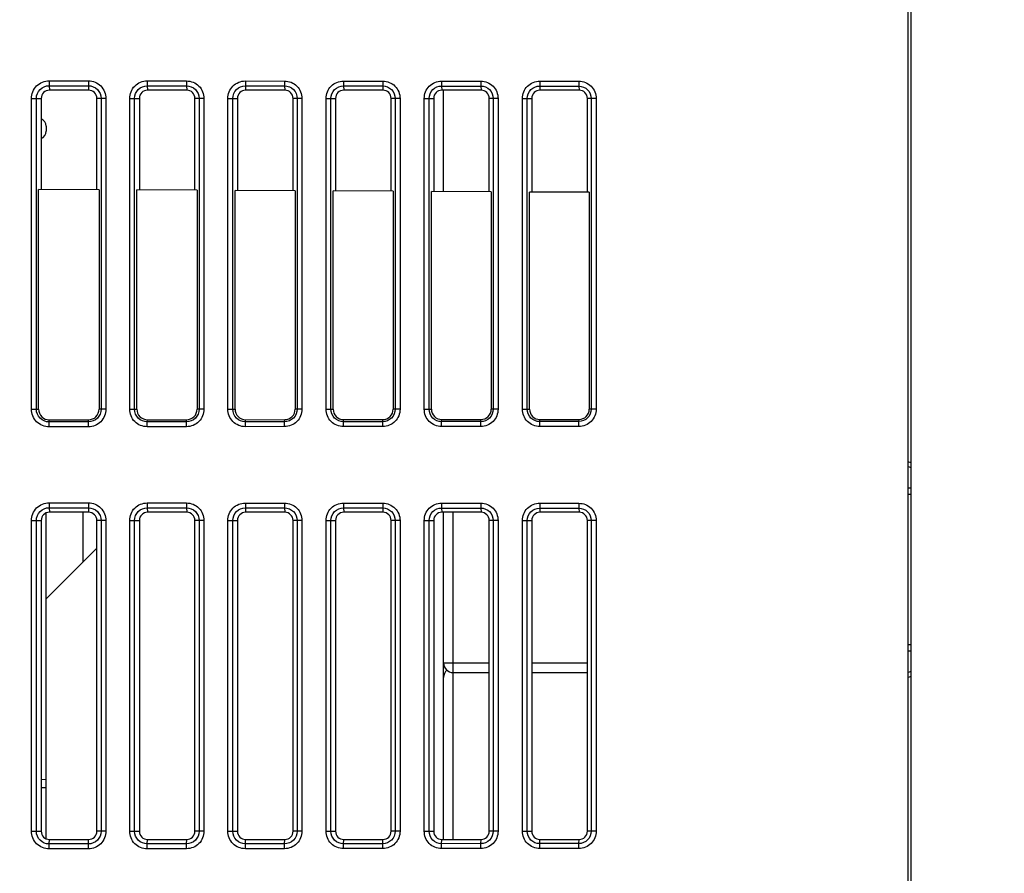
# Model space of a CAD drawing. Header units: millimetres. Extents: x 66 to 1727, y -68 to 939.
# Tile 63 of 72: x 622 to 682, y 609 to 662. Entities that reach past the tile are written whole.
import ezdxf

# ---------------------------------------------------------------- set-up
doc = ezdxf.new("R2010")
doc.units = ezdxf.units.MM
doc.header["$LTSCALE"] = 65.395
doc.header["$PDMODE"] = 3
doc.header["$PDSIZE"] = 0.3
doc.layers.get('0').update_dxf_attribs({"linetype": 'CONTINUOUS'})
doc.layers.get('Defpoints').update_dxf_attribs({"linetype": 'CONTINUOUS'})
doc.layers.add('07_ALL_FEATURES', color=7, linetype='CONTINUOUS')
doc.layers.add('DIM', color=7, linetype='CONTINUOUS')
doc.styles.get("Standard").update_dxf_attribs({"font": 'arial.ttf'})
doc.dimstyles.get("Standard").update_dxf_attribs({"dimtxt": 3, "dimasz": 2.5, "dimexe": 1, "dimexo": 1, "dimtad": 1, "dimzin": 0, "dimdsep": 46, "dimtxsty": 'Standard', "dimblk": '_FILLED', "dimblk1": '_FILLED', "dimblk2": '_FILLED', "dimcen": 0.09, "dimazin": 0, "dimtol": 1, "dimtp": 0.01, "dimtm": 0.01, "dimtfac": 1, "dimtofl": 0, "dimtmove": 0, "dimatfit": 3, "dimldrblk": '_FILLED', "dimfxl": 1, "dimtolj": 1, "dimtzin": 0, "dimarcsym": 0})

# ---------------------------------------------------------------- blocks, each defined once
blk = doc.blocks.new('_FILLED')
at = {"color": 0, "linetype": 'ByBlock'}
blk.add_solid([(0, 0), (-1, 0.2), (-1, -0.2)], dxfattribs=at)
blk = doc.blocks.new('*D5')
at = {"layer": 'Defpoints', "color": 0, "transparency": 16777216}
for p in [(781.311, 823.128), (781.311, 767.518), (556.311, 514.563)]:
    blk.add_point(p, dxfattribs=at)
at = {"layer": 'DIM', "color": 7, "lineweight": -2, "transparency": 16777216}
for p, q in [((556.311, 515.563), (556.311, 824.128)), ((781.311, 768.518), (781.311, 824.128)), ((558.811, 823.128), (778.811, 823.128))]:
    blk.add_line(p, q, dxfattribs=at)
at = {"layer": 'DIM', "color": 7, "lineweight": -2, "transparency": 16777216, "xscale": 2.5, "yscale": 2.5, "zscale": 2.5, "rotation": 180}
blk.add_blockref('_FILLED', (556.311, 823.128), dxfattribs=at)
at = {"layer": 'DIM', "color": 7, "lineweight": -2, "transparency": 16777216, "xscale": 2.5, "yscale": 2.5, "zscale": 2.5}
blk.add_blockref('_FILLED', (781.311, 823.128), dxfattribs=at)
at = {"layer": 'DIM', "color": 0, "transparency": 16777216, "insert": (664.677, 829.628), "char_height": 3, "attachment_point": 5}
blk.add_mtext('\\A1;{\\H3.3333x;D}', dxfattribs=at)

msp = doc.modelspace()

# ---------------------------------------------------------------- linework, layer by layer
at = {"color": 7, "linetype": 'Continuous'}
for p, q in [((647.911, 622.318), (647.911, 631.518)), ((648.511, 611.518), (648.511, 631.518)), ((647.911, 622.318), (650.711, 622.318)), ((653.311, 622.318), (656.711, 622.318)), ((648.511, 621.718), (650.711, 621.718)), ((653.311, 621.718), (656.711, 621.718)), ((647.911, 611.518), (647.911, 621.418))]:
    msp.add_line(p, q, dxfattribs=at)
for centre, start, end in [((648.511, 622.318), 180, 270), ((648.511, 621.418), 131.25708, 180)]:
    msp.add_arc(centre, 0.6, start, end, dxfattribs=at)
at = {"layer": '07_ALL_FEATURES', "color": 7, "linetype": 'Continuous'}
for p, q in [((676.311, 749.018), (676.311, 387.018)), ((676.511, 387.018), (676.511, 749.018)), ((623.792, 657.893), (623.792, 657.595)), ((623.792, 657.893), (626.192, 657.892)), ((623.792, 657.595), (623.811, 657.318)), ((623.792, 657.595), (626.192, 657.593)), ((626.192, 657.892), (626.192, 657.593)), ((626.192, 657.593), (626.211, 657.318)), ((629.793, 657.889), (629.792, 657.591)), ((629.792, 657.591), (629.811, 657.318)), ((629.792, 657.591), (632.193, 657.589)), ((629.793, 657.889), (632.193, 657.887)), ((632.193, 657.887), (632.193, 657.589)), ((632.193, 657.589), (632.211, 657.318)), ((635.793, 657.885), (635.793, 657.586)), ((635.793, 657.885), (638.193, 657.883)), ((635.793, 657.586), (635.811, 657.318)), ((635.793, 657.586), (638.193, 657.584)), ((638.193, 657.883), (638.193, 657.584)), ((638.193, 657.584), (638.211, 657.318)), ((641.793, 657.88), (641.793, 657.582)), ((641.793, 657.88), (644.193, 657.878)), ((641.793, 657.582), (641.811, 657.318)), ((641.793, 657.582), (644.193, 657.58)), ((644.193, 657.878), (644.193, 657.58)), ((644.193, 657.58), (644.211, 657.318)), ((647.793, 657.876), (647.793, 657.577)), ((647.793, 657.876), (650.194, 657.874)), ((650.194, 657.874), (650.193, 657.576)), ((653.794, 657.871), (653.794, 657.573)), ((653.794, 657.871), (656.194, 657.87)), ((656.194, 657.87), (656.194, 657.571)), ((626.211, 657.318), (623.811, 657.318)), ((632.211, 657.318), (629.811, 657.318)), ((638.211, 657.318), (635.811, 657.318)), ((644.211, 657.318), (641.811, 657.318)), ((647.793, 657.577), (647.811, 657.318)), ((647.793, 657.577), (650.193, 657.576)), ((650.211, 657.318), (647.811, 657.318)), ((647.911, 651.125), (647.911, 657.318)), ((650.193, 657.576), (650.211, 657.318)), ((653.794, 657.573), (653.811, 657.318)), ((653.794, 657.573), (656.194, 657.571)), ((656.211, 657.318), (653.811, 657.318)), ((656.194, 657.571), (656.211, 657.318)), ((622.716, 637.818), (622.716, 656.818)), ((622.716, 656.818), (623.311, 656.818)), ((623.014, 637.818), (623.014, 656.818)), ((623.311, 656.818), (623.311, 651.254)), ((626.711, 651.236), (626.711, 656.818)), ((627.265, 656.818), (626.711, 656.818)), ((626.967, 656.818), (626.967, 637.818)), ((627.265, 656.818), (627.265, 637.818)), ((628.721, 637.818), (628.721, 656.818)), ((628.721, 656.818), (629.311, 656.818)), ((629.019, 637.818), (629.019, 656.818)), ((629.311, 656.818), (629.311, 651.222)), ((632.711, 651.204), (632.711, 656.818)), ((633.261, 656.818), (632.711, 656.818)), ((632.963, 656.818), (632.963, 637.818)), ((633.261, 656.818), (633.261, 637.818)), ((634.725, 637.818), (634.725, 656.818)), ((634.725, 656.818), (635.311, 656.818)), ((635.024, 637.818), (635.024, 656.818)), ((635.311, 656.818), (635.311, 651.191)), ((638.711, 651.173), (638.711, 656.818)), ((639.257, 656.818), (638.711, 656.818)), ((638.959, 656.818), (638.959, 637.818)), ((639.257, 656.818), (639.257, 637.818)), ((640.73, 637.818), (640.73, 656.818)), ((640.73, 656.818), (641.311, 656.818)), ((641.028, 637.818), (641.028, 656.818)), ((641.311, 656.818), (641.311, 651.159)), ((644.711, 651.141), (644.711, 656.818)), ((645.253, 656.818), (644.711, 656.818)), ((644.954, 656.818), (644.954, 637.818)), ((645.253, 656.818), (645.253, 637.818)), ((646.735, 637.818), (646.735, 656.818)), ((646.735, 656.818), (647.311, 656.818)), ((647.033, 637.818), (647.033, 656.818)), ((647.311, 656.818), (647.311, 651.128)), ((650.711, 651.11), (650.711, 656.818)), ((651.249, 656.818), (650.711, 656.818)), ((650.95, 656.818), (650.95, 637.818)), ((651.249, 656.818), (651.249, 637.818)), ((652.74, 637.818), (652.74, 656.818)), ((652.74, 656.818), (653.311, 656.818)), ((653.038, 637.818), (653.038, 656.818)), ((653.311, 656.818), (653.311, 651.096)), ((656.711, 651.079), (656.711, 656.818)), ((657.245, 656.818), (656.711, 656.818)), ((656.946, 656.818), (656.946, 637.818)), ((657.245, 656.818), (657.245, 637.818)), ((623.611, 655.118), (623.611, 654.818)), ((623.153, 637.818), (623.153, 651.254)), ((626.846, 651.235), (623.153, 651.254)), ((626.846, 651.235), (626.846, 637.818)), ((629.157, 637.818), (629.157, 651.223)), ((632.842, 651.204), (629.157, 651.223)), ((632.842, 651.204), (632.842, 637.818)), ((635.162, 637.818), (635.162, 651.191)), ((638.838, 651.172), (635.162, 651.191)), ((638.838, 651.172), (638.838, 637.818)), ((641.167, 637.818), (641.167, 651.16)), ((644.834, 651.141), (641.167, 651.16)), ((644.834, 651.141), (644.834, 637.818)), ((647.171, 637.818), (647.171, 651.129)), ((650.83, 651.109), (647.171, 651.129)), ((650.83, 651.109), (650.83, 637.818)), ((653.176, 637.818), (653.176, 651.097)), ((656.826, 651.078), (653.176, 651.097)), ((656.826, 651.078), (656.826, 637.818)), ((622.716, 637.818), (623.153, 637.818)), ((627.265, 637.818), (626.846, 637.818)), ((628.721, 637.818), (629.157, 637.818)), ((633.261, 637.818), (632.842, 637.818)), ((634.725, 637.818), (635.162, 637.818)), ((639.257, 637.818), (638.838, 637.818)), ((640.73, 637.818), (641.167, 637.818)), ((645.253, 637.818), (644.834, 637.818)), ((646.735, 637.818), (647.171, 637.818)), ((651.249, 637.818), (650.83, 637.818)), ((652.74, 637.818), (653.176, 637.818)), ((657.245, 637.818), (656.826, 637.818)), ((623.792, 637.041), (623.801, 637.17)), ((623.801, 637.17), (626.201, 637.172)), ((626.192, 637.043), (626.201, 637.172)), ((629.792, 637.045), (629.801, 637.175)), ((629.801, 637.175), (632.201, 637.176)), ((632.193, 637.047), (632.201, 637.176)), ((635.793, 637.05), (635.801, 637.179)), ((635.801, 637.179), (638.201, 637.181)), ((638.193, 637.051), (638.201, 637.181)), ((641.793, 637.054), (641.802, 637.183)), ((641.802, 637.183), (644.202, 637.185)), ((644.193, 637.056), (644.202, 637.185)), ((647.793, 637.058), (647.802, 637.188)), ((647.802, 637.188), (650.202, 637.19)), ((650.193, 637.06), (650.202, 637.19)), ((653.794, 637.063), (653.802, 637.192)), ((653.802, 637.192), (656.202, 637.194)), ((656.194, 637.065), (656.202, 637.194)), ((626.192, 637.043), (623.792, 637.041)), ((623.792, 636.742), (623.792, 637.041)), ((626.192, 636.744), (623.792, 636.742)), ((626.192, 636.744), (626.192, 637.043)), ((632.193, 637.047), (629.792, 637.045)), ((629.793, 636.747), (629.792, 637.045)), ((632.193, 636.749), (629.793, 636.747)), ((632.193, 636.749), (632.193, 637.047)), ((638.193, 637.051), (635.793, 637.05)), ((635.793, 636.751), (635.793, 637.05)), ((638.193, 636.753), (635.793, 636.751)), ((638.193, 636.753), (638.193, 637.051)), ((644.193, 637.056), (641.793, 637.054)), ((641.793, 636.756), (641.793, 637.054)), ((644.193, 636.757), (641.793, 636.756)), ((644.193, 636.757), (644.193, 637.056)), ((650.193, 637.06), (647.793, 637.058)), ((647.793, 636.76), (647.793, 637.058)), ((650.194, 636.762), (647.793, 636.76)), ((650.194, 636.762), (650.193, 637.06)), ((656.194, 637.065), (653.794, 637.063)), ((653.794, 636.764), (653.794, 637.063)), ((656.194, 636.766), (653.794, 636.764)), ((656.194, 636.766), (656.194, 637.065)), ((676.511, 634.538), (676.311, 634.611)), ((676.511, 634.237), (676.311, 634.31)), ((676.311, 633.018), (676.511, 633.018)), ((676.311, 632.618), (676.511, 632.618)), ((623.792, 632.093), (623.792, 631.795)), ((623.792, 632.093), (626.192, 632.092)), ((623.792, 631.795), (623.811, 631.518)), ((623.792, 631.795), (626.192, 631.793)), ((626.192, 632.092), (626.192, 631.793)), ((626.192, 631.793), (626.211, 631.518)), ((629.793, 632.089), (629.792, 631.791)), ((629.792, 631.791), (629.811, 631.518)), ((629.792, 631.791), (632.193, 631.789)), ((629.793, 632.089), (632.193, 632.087)), ((632.193, 632.087), (632.193, 631.789)), ((632.193, 631.789), (632.211, 631.518)), ((635.793, 632.085), (635.793, 631.786)), ((635.793, 632.085), (638.193, 632.083)), ((635.793, 631.786), (635.811, 631.518)), ((635.793, 631.786), (638.193, 631.784)), ((638.193, 632.083), (638.193, 631.784)), ((638.193, 631.784), (638.211, 631.518)), ((641.793, 632.08), (641.793, 631.782)), ((641.793, 632.08), (644.193, 632.078)), ((641.793, 631.782), (641.811, 631.518)), ((641.793, 631.782), (644.193, 631.78)), ((644.193, 632.078), (644.193, 631.78)), ((644.193, 631.78), (644.211, 631.518)), ((647.793, 632.076), (647.793, 631.777)), ((647.793, 632.076), (650.194, 632.074)), ((647.793, 631.777), (647.811, 631.518)), ((647.793, 631.777), (650.193, 631.776)), ((650.194, 632.074), (650.193, 631.776)), ((650.193, 631.776), (650.211, 631.518)), ((653.794, 632.071), (653.794, 631.773)), ((653.794, 632.071), (656.194, 632.07)), ((653.794, 631.773), (653.811, 631.518)), ((653.794, 631.773), (656.194, 631.771)), ((656.194, 632.07), (656.194, 631.771)), ((656.194, 631.771), (656.211, 631.518)), ((623.611, 611.518), (623.611, 631.518)), ((626.211, 631.518), (623.811, 631.518)), ((625.863, 631.518), (625.863, 628.47)), ((632.211, 631.518), (629.811, 631.518)), ((638.211, 631.518), (635.811, 631.518)), ((644.211, 631.518), (641.811, 631.518)), ((650.211, 631.518), (647.811, 631.518)), ((656.211, 631.518), (653.811, 631.518)), ((622.716, 612.018), (622.716, 631.018)), ((622.716, 631.018), (623.311, 631.018)), ((623.014, 612.018), (623.014, 631.018)), ((623.311, 631.018), (623.311, 612.018)), ((626.711, 612.018), (626.711, 631.018)), ((627.265, 631.018), (626.711, 631.018)), ((626.967, 631.018), (626.967, 612.018)), ((627.265, 631.018), (627.265, 612.018)), ((628.721, 612.018), (628.721, 631.018)), ((628.721, 631.018), (629.311, 631.018)), ((629.019, 612.018), (629.019, 631.018)), ((629.311, 631.018), (629.311, 612.018)), ((632.711, 612.018), (632.711, 631.018)), ((633.261, 631.018), (632.711, 631.018)), ((632.963, 631.018), (632.963, 612.018)), ((633.261, 631.018), (633.261, 612.018)), ((634.725, 612.018), (634.725, 631.018)), ((634.725, 631.018), (635.311, 631.018)), ((635.024, 612.018), (635.024, 631.018)), ((635.311, 631.018), (635.311, 612.018)), ((638.711, 612.018), (638.711, 631.018)), ((639.257, 631.018), (638.711, 631.018)), ((638.959, 631.018), (638.959, 612.018)), ((639.257, 631.018), (639.257, 612.018)), ((640.73, 612.018), (640.73, 631.018)), ((640.73, 631.018), (641.311, 631.018)), ((641.028, 612.018), (641.028, 631.018)), ((641.311, 631.018), (641.311, 612.018)), ((644.711, 612.018), (644.711, 631.018)), ((645.253, 631.018), (644.711, 631.018)), ((644.954, 631.018), (644.954, 612.018)), ((645.253, 631.018), (645.253, 612.018)), ((646.735, 612.018), (646.735, 631.018)), ((646.735, 631.018), (647.311, 631.018)), ((647.033, 612.018), (647.033, 631.018)), ((647.311, 631.018), (647.311, 612.018)), ((650.711, 612.018), (650.711, 631.018)), ((651.249, 631.018), (650.711, 631.018)), ((650.95, 631.018), (650.95, 612.018)), ((651.249, 631.018), (651.249, 612.018)), ((652.74, 612.018), (652.74, 631.018)), ((652.74, 631.018), (653.311, 631.018)), ((653.038, 612.018), (653.038, 631.018)), ((653.311, 631.018), (653.311, 612.018)), ((656.711, 612.018), (656.711, 631.018)), ((657.245, 631.018), (656.711, 631.018)), ((656.946, 631.018), (656.946, 612.018)), ((657.245, 631.018), (657.245, 612.018)), ((623.611, 626.218), (626.711, 629.318)), ((676.511, 623.418), (676.311, 623.418)), ((676.511, 623.018), (676.311, 623.018)), ((647.911, 612.018), (647.911, 622.318)), ((676.311, 621.726), (676.511, 621.799)), ((676.311, 621.425), (676.511, 621.498)), ((623.311, 615.195), (623.611, 615.192)), ((623.311, 614.695), (623.611, 614.692)), ((622.716, 612.018), (623.311, 612.018)), ((627.265, 612.018), (626.711, 612.018)), ((628.721, 612.018), (629.311, 612.018)), ((633.261, 612.018), (632.711, 612.018)), ((634.725, 612.018), (635.311, 612.018)), ((639.257, 612.018), (638.711, 612.018)), ((640.73, 612.018), (641.311, 612.018)), ((645.253, 612.018), (644.711, 612.018)), ((646.735, 612.018), (647.311, 612.018)), ((651.249, 612.018), (650.711, 612.018)), ((652.74, 612.018), (653.311, 612.018)), ((657.245, 612.018), (656.711, 612.018)), ((623.792, 611.241), (623.811, 611.518)), ((626.192, 611.243), (623.792, 611.241)), ((623.792, 610.942), (623.792, 611.241)), ((623.811, 611.518), (626.211, 611.518)), ((626.192, 611.243), (626.211, 611.518)), ((626.192, 610.944), (626.192, 611.243)), ((629.792, 611.245), (629.811, 611.518)), ((632.193, 611.247), (629.792, 611.245)), ((629.793, 610.947), (629.792, 611.245)), ((629.811, 611.518), (632.211, 611.518)), ((632.193, 611.247), (632.211, 611.518)), ((632.193, 610.949), (632.193, 611.247)), ((635.793, 611.25), (635.811, 611.518)), ((638.193, 611.251), (635.793, 611.25)), ((635.793, 610.951), (635.793, 611.25)), ((635.811, 611.518), (638.211, 611.518)), ((638.193, 611.251), (638.211, 611.518)), ((638.193, 610.953), (638.193, 611.251)), ((641.793, 611.254), (641.811, 611.518)), ((644.193, 611.256), (641.793, 611.254)), ((641.793, 610.956), (641.793, 611.254)), ((641.811, 611.518), (644.211, 611.518)), ((644.193, 611.256), (644.211, 611.518)), ((644.193, 610.957), (644.193, 611.256)), ((647.793, 611.258), (647.811, 611.518)), ((650.193, 611.26), (647.793, 611.258)), ((647.793, 610.96), (647.793, 611.258)), ((647.811, 611.518), (650.211, 611.518)), ((650.193, 611.26), (650.211, 611.518)), ((650.194, 610.962), (650.193, 611.26)), ((653.794, 611.263), (653.811, 611.518)), ((656.194, 611.265), (653.794, 611.263)), ((653.794, 610.964), (653.794, 611.263)), ((653.811, 611.518), (656.211, 611.518)), ((656.194, 611.265), (656.211, 611.518)), ((656.194, 610.966), (656.194, 611.265)), ((626.192, 610.944), (623.792, 610.942)), ((632.193, 610.949), (629.793, 610.947)), ((638.193, 610.953), (635.793, 610.951)), ((644.193, 610.957), (641.793, 610.956)), ((650.194, 610.962), (647.793, 610.96)), ((656.194, 610.966), (653.794, 610.964))]:
    msp.add_line(p, q, dxfattribs=at)
for centre, start, end in [((623.111, 655.118), 0, 66.15682), ((623.111, 654.818), 293.84318, 360)]:
    msp.add_arc(centre, 0.5, start, end, dxfattribs=at)
for centre, start_param, end_param in [((623.811, 656.818), 0, 1.570796), ((626.211, 656.818), -1.570796, 0), ((629.811, 656.818), 0, 1.570796), ((632.211, 656.818), -1.570796, 0), ((635.811, 656.818), 0, 1.570796), ((638.211, 656.818), -1.570796, 0), ((641.811, 656.818), 0, 1.570796), ((644.211, 656.818), -1.570796, 0), ((647.811, 656.818), 0, 1.570796), ((650.211, 656.818), -1.570796, 0), ((653.811, 656.818), 0, 1.570796), ((656.211, 656.818), -1.570796, 0), ((623.811, 631.018), 0, 1.570796), ((626.211, 631.018), -1.570796, 0), ((629.811, 631.018), 0, 1.570796), ((632.211, 631.018), -1.570796, 0), ((635.811, 631.018), 0, 1.570796), ((638.211, 631.018), -1.570796, 0), ((641.811, 631.018), 0, 1.570796), ((644.211, 631.018), -1.570796, 0), ((647.811, 631.018), 0, 1.570796), ((650.211, 631.018), -1.570796, 0), ((653.811, 631.018), 0, 1.570796), ((656.211, 631.018), -1.570796, 0), ((623.811, 612.018), -4.712389, -3.141593), ((626.211, 612.018), -3.141593, -1.570796), ((629.811, 612.018), -4.712389, -3.141593), ((632.211, 612.018), -3.141593, -1.570796), ((635.811, 612.018), -4.712389, -3.141593), ((638.211, 612.018), -3.141593, -1.570796), ((641.811, 612.018), -4.712389, -3.141593), ((644.211, 612.018), -3.141593, -1.570796), ((647.811, 612.018), -4.712389, -3.141593), ((650.211, 612.018), -3.141593, -1.570796), ((653.811, 612.018), -4.712389, -3.141593), ((656.211, 612.018), -3.141593, -1.570796)]:
    msp.add_ellipse(centre, major_axis=(0, 0.5), ratio=1, start_param=start_param, end_param=end_param, dxfattribs=at)
for points, knots in [([(622.716, 656.818), (622.716, 657.093), (622.942, 657.668), (623.517, 657.894), (623.792, 657.893)], [0, 0, 0, 0, 0.499706, 1, 1, 1, 1]), ([(623.014, 656.818), (623.014, 657.017), (623.176, 657.433), (623.593, 657.595), (623.792, 657.595)], [0, 0, 0, 0, 0.499707, 1, 1, 1, 1]), ([(626.192, 657.892), (626.466, 657.891), (627.04, 657.666), (627.265, 657.092), (627.265, 656.818)], [0, 0, 0, 0, 0.499709, 1, 1, 1, 1]), ([(626.192, 657.593), (626.39, 657.593), (626.805, 657.431), (626.967, 657.016), (626.967, 656.818)], [0, 0, 0, 0, 0.499709, 1, 1, 1, 1]), ([(628.721, 656.818), (628.721, 657.091), (628.946, 657.664), (629.519, 657.889), (629.793, 657.889)], [0, 0, 0, 0, 0.499707, 1, 1, 1, 1]), ([(629.019, 656.818), (629.019, 657.015), (629.18, 657.43), (629.595, 657.591), (629.792, 657.591)], [0, 0, 0, 0, 0.499707, 1, 1, 1, 1]), ([(632.193, 657.887), (632.466, 657.887), (633.037, 657.663), (633.261, 657.091), (633.261, 656.818)], [0, 0, 0, 0, 0.499709, 1, 1, 1, 1]), ([(632.193, 657.589), (632.389, 657.589), (632.802, 657.428), (632.963, 657.015), (632.963, 656.818)], [0, 0, 0, 0, 0.49971, 1, 1, 1, 1]), ([(634.725, 656.818), (634.725, 657.09), (634.949, 657.661), (635.52, 657.885), (635.793, 657.885)], [0, 0, 0, 0, 0.499707, 1, 1, 1, 1]), ([(635.024, 656.818), (635.024, 657.014), (635.184, 657.426), (635.596, 657.586), (635.793, 657.586)], [0, 0, 0, 0, 0.499707, 1, 1, 1, 1]), ([(638.193, 657.883), (638.465, 657.883), (639.034, 657.659), (639.257, 657.09), (639.257, 656.818)], [0, 0, 0, 0, 0.499709, 1, 1, 1, 1]), ([(638.193, 657.584), (638.388, 657.584), (638.799, 657.425), (638.959, 657.014), (638.959, 656.818)], [0, 0, 0, 0, 0.49971, 1, 1, 1, 1]), ([(640.73, 656.818), (640.73, 657.089), (640.953, 657.658), (641.522, 657.88), (641.793, 657.88)], [0, 0, 0, 0, 0.499707, 1, 1, 1, 1]), ([(641.028, 656.818), (641.028, 657.013), (641.187, 657.423), (641.597, 657.582), (641.793, 657.582)], [0, 0, 0, 0, 0.499707, 1, 1, 1, 1]), ([(644.193, 657.878), (644.464, 657.878), (645.031, 657.656), (645.253, 657.089), (645.253, 656.818)], [0, 0, 0, 0, 0.49971, 1, 1, 1, 1]), ([(644.193, 657.58), (644.388, 657.58), (644.796, 657.421), (644.955, 657.013), (644.954, 656.818)], [0, 0, 0, 0, 0.49971, 1, 1, 1, 1]), ([(646.735, 656.818), (646.735, 657.088), (646.957, 657.654), (647.523, 657.876), (647.793, 657.876)], [0, 0, 0, 0, 0.499707, 1, 1, 1, 1]), ([(650.194, 657.874), (650.463, 657.874), (651.028, 657.652), (651.249, 657.088), (651.249, 656.818)], [0, 0, 0, 0, 0.49971, 1, 1, 1, 1]), ([(652.74, 656.818), (652.74, 657.087), (652.96, 657.651), (653.524, 657.872), (653.794, 657.871)], [0, 0, 0, 0, 0.499708, 1, 1, 1, 1]), ([(656.194, 657.87), (656.462, 657.869), (657.025, 657.649), (657.245, 657.087), (657.245, 656.818)], [0, 0, 0, 0, 0.49971, 1, 1, 1, 1]), ([(647.033, 656.818), (647.033, 657.012), (647.191, 657.42), (647.599, 657.578), (647.793, 657.577)], [0, 0, 0, 0, 0.499707, 1, 1, 1, 1]), ([(650.193, 657.576), (650.387, 657.575), (650.793, 657.418), (650.95, 657.012), (650.95, 656.818)], [0, 0, 0, 0, 0.49971, 1, 1, 1, 1]), ([(653.038, 656.818), (653.038, 657.011), (653.195, 657.416), (653.6, 657.573), (653.794, 657.573)], [0, 0, 0, 0, 0.499708, 1, 1, 1, 1]), ([(656.194, 657.571), (656.386, 657.571), (656.79, 657.414), (656.946, 657.011), (656.946, 656.818)], [0, 0, 0, 0, 0.49971, 1, 1, 1, 1]), ([(623.792, 636.742), (623.518, 636.742), (622.942, 636.968), (622.716, 637.543), (622.716, 637.818)], [0, 0, 0, 0, 0.499709, 1, 1, 1, 1]), ([(623.792, 637.041), (623.593, 637.041), (623.177, 637.202), (623.014, 637.619), (623.014, 637.818)], [0, 0, 0, 0, 0.499709, 1, 1, 1, 1]), ([(623.153, 637.818), (623.153, 637.652), (623.289, 637.306), (623.635, 637.17), (623.801, 637.17)], [0, 0, 0, 0, 0.5, 1, 1, 1, 1]), ([(627.265, 637.818), (627.265, 637.544), (627.04, 636.97), (626.467, 636.744), (626.192, 636.744)], [0, 0, 0, 0, 0.499708, 1, 1, 1, 1]), ([(626.967, 637.818), (626.967, 637.62), (626.805, 637.205), (626.39, 637.043), (626.192, 637.043)], [0, 0, 0, 0, 0.499708, 1, 1, 1, 1]), ([(626.201, 637.172), (626.366, 637.172), (626.711, 637.308), (626.846, 637.653), (626.846, 637.818)], [0, 0, 0, 0, 0.500002, 1, 1, 1, 1]), ([(629.793, 636.747), (629.519, 636.747), (628.946, 636.971), (628.721, 637.544), (628.721, 637.818)], [0, 0, 0, 0, 0.499709, 1, 1, 1, 1]), ([(629.792, 637.045), (629.595, 637.045), (629.18, 637.206), (629.019, 637.62), (629.019, 637.818)], [0, 0, 0, 0, 0.499709, 1, 1, 1, 1]), ([(629.157, 637.818), (629.157, 637.654), (629.293, 637.31), (629.637, 637.175), (629.801, 637.175)], [0, 0, 0, 0, 0.5, 1, 1, 1, 1]), ([(633.261, 637.818), (633.261, 637.545), (633.037, 636.974), (632.466, 636.749), (632.193, 636.749)], [0, 0, 0, 0, 0.499708, 1, 1, 1, 1]), ([(632.963, 637.818), (632.963, 637.621), (632.802, 637.208), (632.39, 637.047), (632.193, 637.047)], [0, 0, 0, 0, 0.499708, 1, 1, 1, 1]), ([(632.201, 637.176), (632.365, 637.177), (632.707, 637.312), (632.842, 637.654), (632.842, 637.818)], [0, 0, 0, 0, 0.500002, 1, 1, 1, 1]), ([(635.793, 636.751), (635.52, 636.751), (634.95, 636.974), (634.725, 637.545), (634.725, 637.818)], [0, 0, 0, 0, 0.499709, 1, 1, 1, 1]), ([(635.793, 637.05), (635.596, 637.049), (635.184, 637.209), (635.024, 637.621), (635.024, 637.818)], [0, 0, 0, 0, 0.499709, 1, 1, 1, 1]), ([(635.162, 637.818), (635.162, 637.655), (635.296, 637.313), (635.638, 637.179), (635.801, 637.179)], [0, 0, 0, 0, 0.5, 1, 1, 1, 1]), ([(639.257, 637.818), (639.257, 637.546), (639.034, 636.977), (638.465, 636.753), (638.193, 636.753)], [0, 0, 0, 0, 0.499708, 1, 1, 1, 1]), ([(638.959, 637.818), (638.959, 637.622), (638.799, 637.212), (638.389, 637.052), (638.193, 637.051)], [0, 0, 0, 0, 0.499708, 1, 1, 1, 1]), ([(638.201, 637.181), (638.364, 637.181), (638.704, 637.315), (638.838, 637.655), (638.838, 637.818)], [0, 0, 0, 0, 0.500002, 1, 1, 1, 1]), ([(641.793, 636.756), (641.522, 636.755), (640.953, 636.978), (640.73, 637.546), (640.73, 637.818)], [0, 0, 0, 0, 0.499709, 1, 1, 1, 1]), ([(641.793, 637.054), (641.598, 637.054), (641.188, 637.213), (641.028, 637.622), (641.028, 637.818)], [0, 0, 0, 0, 0.49971, 1, 1, 1, 1]), ([(641.167, 637.818), (641.167, 637.656), (641.3, 637.317), (641.639, 637.183), (641.802, 637.183)], [0, 0, 0, 0, 0.5, 1, 1, 1, 1]), ([(645.253, 637.818), (645.253, 637.547), (645.031, 636.98), (644.464, 636.758), (644.193, 636.757)], [0, 0, 0, 0, 0.499708, 1, 1, 1, 1]), ([(644.954, 637.818), (644.954, 637.623), (644.796, 637.215), (644.388, 637.056), (644.193, 637.056)], [0, 0, 0, 0, 0.499708, 1, 1, 1, 1]), ([(644.202, 637.185), (644.363, 637.185), (644.701, 637.318), (644.834, 637.656), (644.834, 637.818)], [0, 0, 0, 0, 0.500002, 1, 1, 1, 1]), ([(647.793, 636.76), (647.523, 636.76), (646.957, 636.981), (646.735, 637.547), (646.735, 637.818)], [0, 0, 0, 0, 0.49971, 1, 1, 1, 1]), ([(647.793, 637.058), (647.599, 637.058), (647.191, 637.216), (647.033, 637.624), (647.033, 637.818)], [0, 0, 0, 0, 0.49971, 1, 1, 1, 1]), ([(647.171, 637.818), (647.171, 637.657), (647.304, 637.32), (647.641, 637.188), (647.802, 637.188)], [0, 0, 0, 0, 0.5, 1, 1, 1, 1]), ([(650.95, 637.818), (650.95, 637.624), (650.793, 637.218), (650.387, 637.06), (650.193, 637.06)], [0, 0, 0, 0, 0.499709, 1, 1, 1, 1]), ([(651.249, 637.818), (651.249, 637.548), (651.028, 636.984), (650.463, 636.762), (650.194, 636.762)], [0, 0, 0, 0, 0.499709, 1, 1, 1, 1]), ([(650.202, 637.19), (650.362, 637.19), (650.698, 637.322), (650.83, 637.658), (650.83, 637.818)], [0, 0, 0, 0, 0.500002, 1, 1, 1, 1]), ([(653.794, 636.764), (653.525, 636.764), (652.961, 636.985), (652.739, 637.549), (652.74, 637.818)], [0, 0, 0, 0, 0.49971, 1, 1, 1, 1]), ([(653.794, 637.063), (653.601, 637.063), (653.195, 637.219), (653.038, 637.625), (653.038, 637.818)], [0, 0, 0, 0, 0.49971, 1, 1, 1, 1]), ([(653.176, 637.818), (653.176, 637.658), (653.308, 637.323), (653.642, 637.192), (653.802, 637.192)], [0, 0, 0, 0, 0.499999, 1, 1, 1, 1]), ([(657.245, 637.818), (657.245, 637.549), (657.025, 636.987), (656.463, 636.766), (656.194, 636.766)], [0, 0, 0, 0, 0.499709, 1, 1, 1, 1]), ([(656.946, 637.818), (656.946, 637.626), (656.79, 637.222), (656.386, 637.065), (656.194, 637.065)], [0, 0, 0, 0, 0.499709, 1, 1, 1, 1]), ([(656.202, 637.194), (656.362, 637.194), (656.695, 637.325), (656.826, 637.659), (656.826, 637.818)], [0, 0, 0, 0, 0.500002, 1, 1, 1, 1]), ([(622.716, 631.018), (622.716, 631.293), (622.942, 631.868), (623.517, 632.094), (623.792, 632.093)], [0, 0, 0, 0, 0.499706, 1, 1, 1, 1]), ([(623.014, 631.018), (623.014, 631.217), (623.176, 631.633), (623.593, 631.795), (623.792, 631.795)], [0, 0, 0, 0, 0.499707, 1, 1, 1, 1]), ([(626.192, 632.092), (626.466, 632.091), (627.04, 631.866), (627.265, 631.292), (627.265, 631.018)], [0, 0, 0, 0, 0.499709, 1, 1, 1, 1]), ([(626.192, 631.793), (626.39, 631.793), (626.805, 631.631), (626.967, 631.216), (626.967, 631.018)], [0, 0, 0, 0, 0.499709, 1, 1, 1, 1]), ([(628.721, 631.018), (628.721, 631.291), (628.946, 631.864), (629.519, 632.089), (629.793, 632.089)], [0, 0, 0, 0, 0.499707, 1, 1, 1, 1]), ([(629.019, 631.018), (629.019, 631.215), (629.18, 631.63), (629.595, 631.791), (629.792, 631.791)], [0, 0, 0, 0, 0.499707, 1, 1, 1, 1]), ([(632.193, 632.087), (632.466, 632.087), (633.037, 631.863), (633.261, 631.291), (633.261, 631.018)], [0, 0, 0, 0, 0.499709, 1, 1, 1, 1]), ([(632.193, 631.789), (632.389, 631.789), (632.802, 631.628), (632.963, 631.215), (632.963, 631.018)], [0, 0, 0, 0, 0.49971, 1, 1, 1, 1]), ([(634.725, 631.018), (634.725, 631.29), (634.949, 631.861), (635.52, 632.085), (635.793, 632.085)], [0, 0, 0, 0, 0.499707, 1, 1, 1, 1]), ([(635.024, 631.018), (635.024, 631.214), (635.184, 631.626), (635.596, 631.786), (635.793, 631.786)], [0, 0, 0, 0, 0.499707, 1, 1, 1, 1]), ([(638.193, 632.083), (638.465, 632.083), (639.034, 631.859), (639.257, 631.29), (639.257, 631.018)], [0, 0, 0, 0, 0.499709, 1, 1, 1, 1]), ([(638.193, 631.784), (638.388, 631.784), (638.799, 631.625), (638.959, 631.214), (638.959, 631.018)], [0, 0, 0, 0, 0.49971, 1, 1, 1, 1]), ([(640.73, 631.018), (640.73, 631.289), (640.953, 631.858), (641.522, 632.08), (641.793, 632.08)], [0, 0, 0, 0, 0.499707, 1, 1, 1, 1]), ([(641.028, 631.018), (641.028, 631.213), (641.187, 631.623), (641.597, 631.782), (641.793, 631.782)], [0, 0, 0, 0, 0.499707, 1, 1, 1, 1]), ([(644.193, 632.078), (644.464, 632.078), (645.031, 631.856), (645.253, 631.289), (645.253, 631.018)], [0, 0, 0, 0, 0.49971, 1, 1, 1, 1]), ([(644.193, 631.78), (644.388, 631.78), (644.796, 631.621), (644.955, 631.213), (644.954, 631.018)], [0, 0, 0, 0, 0.49971, 1, 1, 1, 1]), ([(646.735, 631.018), (646.735, 631.288), (646.957, 631.854), (647.523, 632.076), (647.793, 632.076)], [0, 0, 0, 0, 0.499707, 1, 1, 1, 1]), ([(647.033, 631.018), (647.033, 631.212), (647.191, 631.62), (647.599, 631.778), (647.793, 631.777)], [0, 0, 0, 0, 0.499707, 1, 1, 1, 1]), ([(650.193, 631.776), (650.387, 631.775), (650.793, 631.618), (650.95, 631.212), (650.95, 631.018)], [0, 0, 0, 0, 0.49971, 1, 1, 1, 1]), ([(650.194, 632.074), (650.463, 632.074), (651.028, 631.852), (651.249, 631.288), (651.249, 631.018)], [0, 0, 0, 0, 0.49971, 1, 1, 1, 1]), ([(652.74, 631.018), (652.74, 631.287), (652.96, 631.851), (653.524, 632.072), (653.794, 632.071)], [0, 0, 0, 0, 0.499708, 1, 1, 1, 1]), ([(653.038, 631.018), (653.038, 631.211), (653.195, 631.616), (653.6, 631.773), (653.794, 631.773)], [0, 0, 0, 0, 0.499708, 1, 1, 1, 1]), ([(656.194, 632.07), (656.462, 632.069), (657.025, 631.849), (657.245, 631.287), (657.245, 631.018)], [0, 0, 0, 0, 0.49971, 1, 1, 1, 1]), ([(656.194, 631.771), (656.386, 631.771), (656.79, 631.614), (656.946, 631.211), (656.946, 631.018)], [0, 0, 0, 0, 0.49971, 1, 1, 1, 1]), ([(623.792, 610.942), (623.518, 610.942), (622.942, 611.168), (622.716, 611.743), (622.716, 612.018)], [0, 0, 0, 0, 0.499709, 1, 1, 1, 1]), ([(623.792, 611.241), (623.593, 611.241), (623.177, 611.402), (623.014, 611.819), (623.014, 612.018)], [0, 0, 0, 0, 0.499709, 1, 1, 1, 1]), ([(627.265, 612.018), (627.265, 611.744), (627.04, 611.17), (626.467, 610.944), (626.192, 610.944)], [0, 0, 0, 0, 0.499708, 1, 1, 1, 1]), ([(626.967, 612.018), (626.967, 611.82), (626.805, 611.405), (626.39, 611.243), (626.192, 611.243)], [0, 0, 0, 0, 0.499708, 1, 1, 1, 1]), ([(629.793, 610.947), (629.519, 610.947), (628.946, 611.171), (628.721, 611.744), (628.721, 612.018)], [0, 0, 0, 0, 0.499709, 1, 1, 1, 1]), ([(629.792, 611.245), (629.595, 611.245), (629.18, 611.406), (629.019, 611.82), (629.019, 612.018)], [0, 0, 0, 0, 0.499709, 1, 1, 1, 1]), ([(633.261, 612.018), (633.261, 611.745), (633.037, 611.174), (632.466, 610.949), (632.193, 610.949)], [0, 0, 0, 0, 0.499708, 1, 1, 1, 1]), ([(632.963, 612.018), (632.963, 611.821), (632.802, 611.408), (632.39, 611.247), (632.193, 611.247)], [0, 0, 0, 0, 0.499708, 1, 1, 1, 1]), ([(635.793, 610.951), (635.52, 610.951), (634.95, 611.174), (634.725, 611.745), (634.725, 612.018)], [0, 0, 0, 0, 0.499709, 1, 1, 1, 1]), ([(635.793, 611.25), (635.596, 611.249), (635.184, 611.409), (635.024, 611.821), (635.024, 612.018)], [0, 0, 0, 0, 0.499709, 1, 1, 1, 1]), ([(639.257, 612.018), (639.257, 611.746), (639.034, 611.177), (638.465, 610.953), (638.193, 610.953)], [0, 0, 0, 0, 0.499708, 1, 1, 1, 1]), ([(638.959, 612.018), (638.959, 611.822), (638.799, 611.412), (638.389, 611.252), (638.193, 611.251)], [0, 0, 0, 0, 0.499708, 1, 1, 1, 1]), ([(641.793, 610.956), (641.522, 610.955), (640.953, 611.178), (640.73, 611.746), (640.73, 612.018)], [0, 0, 0, 0, 0.499709, 1, 1, 1, 1]), ([(641.793, 611.254), (641.598, 611.254), (641.188, 611.413), (641.028, 611.822), (641.028, 612.018)], [0, 0, 0, 0, 0.49971, 1, 1, 1, 1]), ([(645.253, 612.018), (645.253, 611.747), (645.031, 611.18), (644.464, 610.958), (644.193, 610.957)], [0, 0, 0, 0, 0.499708, 1, 1, 1, 1]), ([(644.954, 612.018), (644.954, 611.823), (644.796, 611.415), (644.388, 611.256), (644.193, 611.256)], [0, 0, 0, 0, 0.499708, 1, 1, 1, 1]), ([(647.793, 610.96), (647.523, 610.96), (646.957, 611.181), (646.735, 611.747), (646.735, 612.018)], [0, 0, 0, 0, 0.49971, 1, 1, 1, 1]), ([(647.793, 611.258), (647.599, 611.258), (647.191, 611.416), (647.033, 611.824), (647.033, 612.018)], [0, 0, 0, 0, 0.49971, 1, 1, 1, 1]), ([(650.95, 612.018), (650.95, 611.824), (650.793, 611.418), (650.387, 611.26), (650.193, 611.26)], [0, 0, 0, 0, 0.499709, 1, 1, 1, 1]), ([(651.249, 612.018), (651.249, 611.748), (651.028, 611.184), (650.463, 610.962), (650.194, 610.962)], [0, 0, 0, 0, 0.499709, 1, 1, 1, 1]), ([(653.794, 610.964), (653.525, 610.964), (652.961, 611.185), (652.739, 611.749), (652.74, 612.018)], [0, 0, 0, 0, 0.49971, 1, 1, 1, 1]), ([(653.794, 611.263), (653.601, 611.263), (653.195, 611.419), (653.038, 611.825), (653.038, 612.018)], [0, 0, 0, 0, 0.49971, 1, 1, 1, 1]), ([(657.245, 612.018), (657.245, 611.749), (657.025, 611.187), (656.463, 610.966), (656.194, 610.966)], [0, 0, 0, 0, 0.499709, 1, 1, 1, 1]), ([(656.946, 612.018), (656.946, 611.826), (656.79, 611.422), (656.386, 611.265), (656.194, 611.265)], [0, 0, 0, 0, 0.499709, 1, 1, 1, 1])]:
    msp.add_open_spline(points, degree=3, knots=knots, dxfattribs=at)

# ---------------------------------------------------------------- dimensions: what is measured, and where the dimension line sits
at = {"layer": 'DIM', "color": 0}
dim = msp.add_linear_dim(base=(781.311, 823.128), p1=(556.311, 514.563), p2=(781.311, 767.518), text='{\\H3.3333x;D}', dimstyle='Standard', override={"dimgap": 1.5, "dimclrd": 7, "dimclre": 7, "dimarcsym": 1}, dxfattribs=at)
dim.commit()
dim.dimension.update_dxf_attribs({"geometry": '*D5', "text_midpoint": (664.677, 823.128), "dimtype": 160})

doc.saveas('drawing.dxf')
